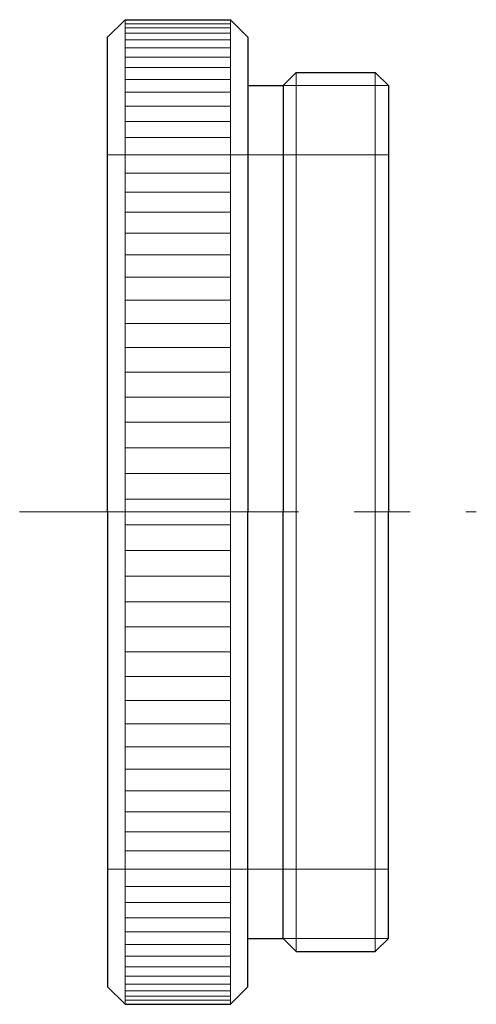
# Model space of a CAD drawing. Header units: millimetres. Extents: x -297 to 100, y -865 to 61.
# Tile 1 of 2: x 16 to 29, y 33 to 61. Entities that reach past the tile are written whole.
import ezdxf

# ---------------------------------------------------------------- set-up
doc = ezdxf.new("R2010")
doc.units = ezdxf.units.MM
doc.header["$LTSCALE"] = 0.25
doc.linetypes.add('CENTER', pattern=[50.8, 31.75, -6.35, 6.35, -6.35])
doc.layers.add('00_補助線', color=252, linetype='Continuous', lineweight=0, plot=False)
for name, color, linetype, lineweight in [('01_外形線', 7, 'Continuous', 30), ('02_ﾈｼﾞ（断面）・遮光線仕切り', 7, 'Continuous', 20), ('03_ﾈｼﾞ・ﾛｰﾚｯﾄ・遮光線', 7, 'Continuous', 9), ('04_中心線', 1, 'CENTER', 20), ('06_面取線', 7, 'Continuous', 9)]:
    doc.layers.add(name, color=color, linetype=linetype, lineweight=lineweight)

msp = doc.modelspace()

# ---------------------------------------------------------------- linework, layer by layer
at = {"layer": '00_補助線'}
for p, q in [((18.456, 57.483), (26.456, 57.483)), ((18.456, 37.163), (26.456, 37.163))]:
    msp.add_line(p, q, dxfattribs=at)
at = {"layer": '01_外形線'}
for p, q in [((18.456, 60.823), (18.956, 61.323)), ((18.956, 61.323), (21.956, 61.323)), ((22.456, 60.823), (21.956, 61.323)), ((18.456, 47.323), (18.456, 60.823)), ((22.456, 60.823), (22.456, 47.323)), ((23.831, 59.823), (23.456, 59.448)), ((23.831, 59.823), (26.081, 59.823)), ((26.456, 59.448), (26.081, 59.823)), ((22.456, 59.448), (23.456, 59.448)), ((23.456, 59.448), (23.456, 59.448)), ((23.456, 59.448), (23.456, 47.323)), ((26.456, 59.448), (26.456, 47.323)), ((18.456, 47.323), (18.456, 33.823)), ((22.456, 33.823), (22.456, 47.323)), ((23.456, 35.198), (23.456, 47.323)), ((26.456, 35.198), (26.456, 47.323)), ((22.456, 35.198), (23.456, 35.198)), ((23.456, 35.198), (23.456, 35.198)), ((23.831, 34.823), (23.456, 35.198)), ((26.456, 35.198), (26.081, 34.823)), ((23.831, 34.823), (26.081, 34.823)), ((18.456, 33.823), (18.956, 33.323)), ((22.456, 33.823), (21.956, 33.323)), ((18.956, 33.323), (21.956, 33.323))]:
    msp.add_line(p, q, dxfattribs=at)
at = {"layer": '02_ﾈｼﾞ（断面）・遮光線仕切り'}
for p, q in [((23.456, 59.448), (26.456, 59.448)), ((23.456, 35.198), (26.456, 35.198))]:
    msp.add_line(p, q, dxfattribs=at)
at = {"layer": '03_ﾈｼﾞ・ﾛｰﾚｯﾄ・遮光線'}
for p, q in [((21.956, 61.203), (18.956, 61.203)), ((21.956, 61.088), (18.956, 61.088)), ((21.956, 60.936), (18.956, 60.936)), ((21.956, 60.746), (18.956, 60.746)), ((21.956, 60.52), (18.956, 60.52)), ((21.956, 60.257), (18.956, 60.257)), ((21.956, 59.959), (18.956, 59.959)), ((21.956, 59.626), (18.956, 59.626)), ((21.956, 59.26), (18.956, 59.26)), ((21.956, 58.86), (18.956, 58.86)), ((21.956, 58.43), (18.956, 58.43)), ((21.956, 57.968), (18.956, 57.968)), ((21.956, 57.478), (18.956, 57.478)), ((21.956, 56.96), (18.956, 56.96)), ((21.956, 56.415), (18.956, 56.415)), ((21.956, 55.845), (18.956, 55.845)), ((21.956, 55.252), (18.956, 55.252)), ((21.956, 54.638), (18.956, 54.638)), ((21.956, 54.003), (18.956, 54.003)), ((21.956, 53.35), (18.956, 53.35)), ((21.956, 52.68), (18.956, 52.68)), ((21.956, 51.996), (18.956, 51.996)), ((21.956, 51.299), (18.956, 51.299)), ((21.956, 50.591), (18.956, 50.591)), ((21.956, 49.874), (18.956, 49.874)), ((21.956, 49.15), (18.956, 49.15)), ((21.956, 48.421), (18.956, 48.421)), ((21.956, 47.689), (18.956, 47.689)), ((21.956, 46.956), (18.956, 46.956)), ((21.956, 46.224), (18.956, 46.224)), ((21.956, 45.495), (18.956, 45.495)), ((21.956, 44.771), (18.956, 44.771)), ((21.956, 44.054), (18.956, 44.054)), ((21.956, 43.347), (18.956, 43.347)), ((21.956, 42.649), (18.956, 42.649)), ((21.956, 41.965), (18.956, 41.965)), ((21.956, 41.296), (18.956, 41.296)), ((21.956, 40.642), (18.956, 40.642)), ((21.956, 40.008), (18.956, 40.008)), ((21.956, 39.393), (18.956, 39.393)), ((21.956, 38.8), (18.956, 38.8)), ((21.956, 38.23), (18.956, 38.23)), ((21.956, 37.686), (18.956, 37.686)), ((21.956, 37.167), (18.956, 37.167)), ((21.956, 36.677), (18.956, 36.677)), ((21.956, 36.216), (18.956, 36.216)), ((21.956, 35.785), (18.956, 35.785)), ((21.956, 35.386), (18.956, 35.386)), ((21.956, 35.019), (18.956, 35.019)), ((21.956, 34.687), (18.956, 34.687)), ((21.956, 34.388), (18.956, 34.388)), ((21.956, 34.126), (18.956, 34.126)), ((21.956, 33.899), (18.956, 33.899)), ((21.956, 33.71), (18.956, 33.71)), ((21.956, 33.557), (18.956, 33.557)), ((21.956, 33.442), (18.956, 33.442))]:
    msp.add_line(p, q, dxfattribs=at)
at = {"layer": '04_中心線'}
msp.add_line((15.956, 47.323), (28.956, 47.323), dxfattribs=at)
at = {"layer": '06_面取線'}
for p, q in [((18.956, 61.323), (18.956, 47.323)), ((21.956, 61.323), (21.956, 47.323)), ((23.831, 59.823), (23.831, 47.323)), ((26.081, 59.823), (26.081, 47.323)), ((18.956, 33.323), (18.956, 47.323)), ((21.956, 33.323), (21.956, 47.323)), ((23.831, 34.823), (23.831, 47.323)), ((26.081, 34.823), (26.081, 47.323))]:
    msp.add_line(p, q, dxfattribs=at)

doc.saveas('drawing.dxf')
